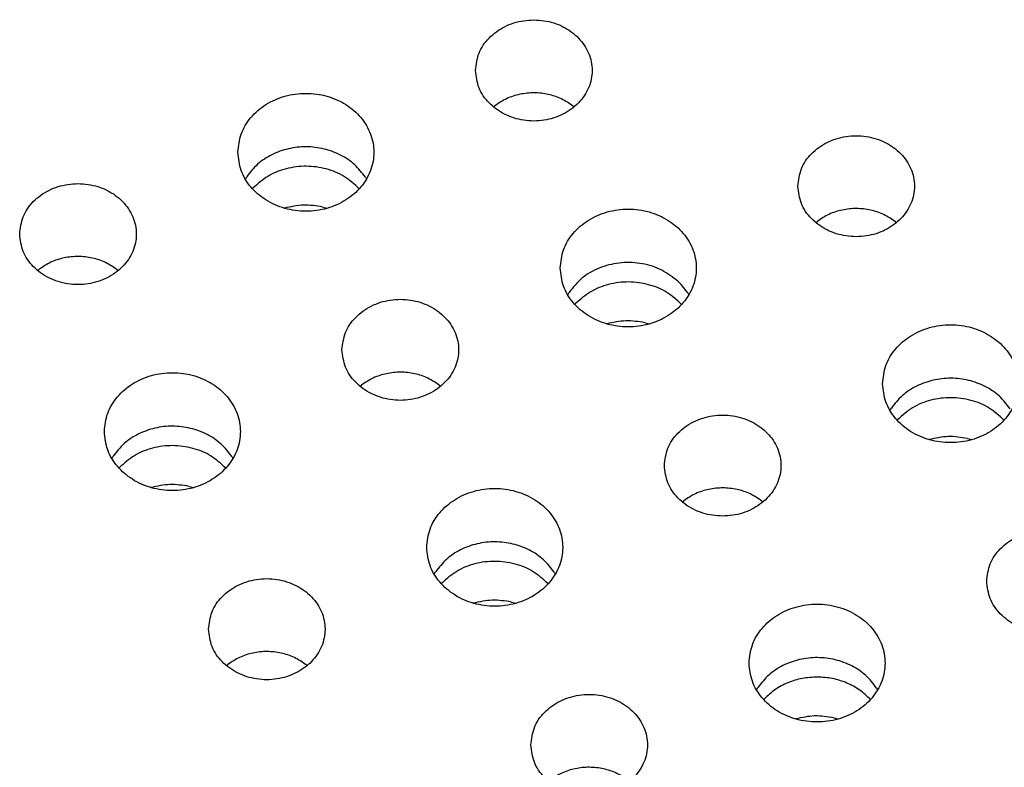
# Model space of a CAD drawing. Header units: inches. Extents: x -129 to 664, y -381 to 179.
# Tile 36 of 109: x -32 to -22, y -314 to -306. Entities that reach past the tile are written whole.
import ezdxf

# ---------------------------------------------------------------- set-up
doc = ezdxf.new("R2010")
doc.units = ezdxf.units.IN
doc.layers.add('1', color=7, linetype='Continuous')

# ---------------------------------------------------------------- blocks, each defined once
blk = doc.blocks.new('insulator_top2_E7018-25457__230', base_point=(-87.509, -353.663))
at = {"color": 7, "linetype": 'Continuous'}
for p, q in [((-27.306, -307.186), (-27.291, -307.174)), ((-26.487, -307.177), (-26.476, -307.186)), ((-29.861, -307.928), (-29.847, -307.904)), ((-28.625, -307.91), (-28.614, -307.929)), ((-23.987, -308.377), (-23.972, -308.364)), ((-23.168, -308.368), (-23.157, -308.377)), ((-31.999, -308.87), (-31.984, -308.857)), ((-31.18, -308.861), (-31.169, -308.87)), ((-26.542, -309.119), (-26.528, -309.095)), ((-25.306, -309.1), (-25.296, -309.119)), ((-28.68, -310.06), (-28.666, -310.048)), ((-27.861, -310.051), (-27.851, -310.061)), ((-23.224, -310.309), (-23.21, -310.285)), ((-31.236, -310.803), (-31.222, -310.779)), ((-30, -310.784), (-29.989, -310.803)), ((-25.362, -311.251), (-25.347, -311.238)), ((-24.543, -311.242), (-24.532, -311.251)), ((-27.917, -311.993), (-27.903, -311.969)), ((-26.681, -311.974), (-26.67, -311.993)), ((-30.055, -312.934), (-30.04, -312.922)), ((-29.236, -312.926), (-29.225, -312.935)), ((-24.598, -313.183), (-24.584, -313.159)), ((-23.362, -313.165), (-23.352, -313.184))]:
    blk.add_line(p, q, dxfattribs=at)
for points, knots in [([(-27.491, -306.811), (-27.484, -306.872), (-27.469, -306.996), (-27.356, -307.156), (-27.194, -307.272), (-26.996, -307.334), (-26.786, -307.334), (-26.589, -307.272), (-26.426, -307.156), (-26.317, -306.996), (-26.278, -306.811), (-26.317, -306.627), (-26.426, -306.467), (-26.589, -306.35), (-26.786, -306.289), (-26.996, -306.289), (-27.194, -306.35), (-27.356, -306.467), (-27.469, -306.627), (-27.484, -306.75), (-27.491, -306.811)], [0, 0, 0, 0, 0.181365, 0.369194, 0.566516, 0.771824, 0.980202, 1.18551, 1.382833, 1.570662, 1.752027, 1.933392, 2.121221, 2.318543, 2.523851, 2.732229, 2.937537, 3.134859, 3.322688, 3.504053, 3.504053, 3.504053, 3.504053]), ([(-29.938, -307.653), (-29.931, -307.717), (-29.917, -307.846), (-29.81, -308.019), (-29.653, -308.154), (-29.455, -308.24), (-29.238, -308.269), (-29.02, -308.24), (-28.823, -308.154), (-28.665, -308.019), (-28.562, -307.846), (-28.526, -307.653), (-28.562, -307.46), (-28.665, -307.287), (-28.823, -307.152), (-29.02, -307.066), (-29.238, -307.037), (-29.455, -307.066), (-29.653, -307.152), (-29.81, -307.287), (-29.917, -307.46), (-29.931, -307.589), (-29.938, -307.653)], [0, 0, 0, 0, 0.190439, 0.386512, 0.591376, 0.804667, 1.023004, 1.241341, 1.454632, 1.659496, 1.855569, 2.046008, 2.236447, 2.43252, 2.637384, 2.850675, 3.069012, 3.287349, 3.50064, 3.705504, 3.901578, 4.092016, 4.092016, 4.092016, 4.092016]), ([(-26.487, -307.177), (-26.526, -307.151), (-26.604, -307.097), (-26.743, -307.053), (-26.888, -307.036), (-27.034, -307.052), (-27.173, -307.095), (-27.252, -307.148), (-27.291, -307.174)], [0, 0, 0, 0, 0.1402463, 0.2843155, 0.4305321, 0.576794, 0.7209904, 0.8614201, 0.8614201, 0.8614201, 0.8614201]), ([(-24.172, -308.002), (-24.165, -308.063), (-24.15, -308.186), (-24.037, -308.346), (-23.875, -308.463), (-23.677, -308.524), (-23.468, -308.524), (-23.27, -308.463), (-23.107, -308.346), (-22.998, -308.186), (-22.96, -308.002), (-22.998, -307.817), (-23.107, -307.657), (-23.27, -307.541), (-23.468, -307.48), (-23.677, -307.48), (-23.875, -307.541), (-24.037, -307.657), (-24.15, -307.817), (-24.165, -307.941), (-24.172, -308.002)], [0, 0, 0, 0, 0.181365, 0.369194, 0.566516, 0.771824, 0.980202, 1.18551, 1.382833, 1.570662, 1.752027, 1.933392, 2.121221, 2.318543, 2.523851, 2.732229, 2.937537, 3.134859, 3.322688, 3.504053, 3.504053, 3.504053, 3.504053]), ([(-28.625, -307.91), (-28.66, -307.865), (-28.73, -307.773), (-28.879, -307.675), (-29.05, -307.612), (-29.234, -307.59), (-29.418, -307.61), (-29.59, -307.672), (-29.74, -307.768), (-29.812, -307.86), (-29.847, -307.904)], [0, 0, 0, 0, 0.169498, 0.345491, 0.526995, 0.711655, 0.896376, 1.078052, 1.254286, 1.424031, 1.424031, 1.424031, 1.424031]), ([(-32.184, -308.495), (-32.177, -308.556), (-32.162, -308.68), (-32.049, -308.839), (-31.887, -308.956), (-31.689, -309.017), (-31.48, -309.017), (-31.282, -308.956), (-31.119, -308.839), (-31.01, -308.68), (-30.972, -308.495), (-31.01, -308.31), (-31.119, -308.15), (-31.282, -308.034), (-31.48, -307.973), (-31.689, -307.973), (-31.887, -308.034), (-32.049, -308.15), (-32.162, -308.31), (-32.177, -308.434), (-32.184, -308.495)], [0, 0, 0, 0, 0.181365, 0.369194, 0.566516, 0.771824, 0.980202, 1.18551, 1.382833, 1.570662, 1.752027, 1.933392, 2.121221, 2.318543, 2.523851, 2.732229, 2.937537, 3.134859, 3.322688, 3.504053, 3.504053, 3.504053, 3.504053]), ([(-26.619, -308.844), (-26.612, -308.907), (-26.598, -309.037), (-26.491, -309.209), (-26.334, -309.344), (-26.136, -309.43), (-25.919, -309.46), (-25.702, -309.43), (-25.505, -309.344), (-25.346, -309.209), (-25.243, -309.037), (-25.207, -308.844), (-25.243, -308.65), (-25.346, -308.478), (-25.505, -308.343), (-25.702, -308.257), (-25.919, -308.227), (-26.136, -308.257), (-26.334, -308.343), (-26.491, -308.478), (-26.598, -308.65), (-26.612, -308.78), (-26.619, -308.844)], [0, 0, 0, 0, 0.190439, 0.386512, 0.591376, 0.804667, 1.023004, 1.241341, 1.454632, 1.659496, 1.855569, 2.046008, 2.236447, 2.43252, 2.637384, 2.850675, 3.069012, 3.287349, 3.50064, 3.705504, 3.901578, 4.092016, 4.092016, 4.092016, 4.092016]), ([(-23.168, -308.368), (-23.207, -308.341), (-23.286, -308.288), (-23.424, -308.243), (-23.569, -308.227), (-23.715, -308.242), (-23.854, -308.285), (-23.933, -308.338), (-23.972, -308.364)], [0, 0, 0, 0, 0.1402464, 0.2843158, 0.4305326, 0.5767947, 0.7209914, 0.8614213, 0.8614213, 0.8614213, 0.8614213]), ([(-31.18, -308.861), (-31.219, -308.835), (-31.298, -308.781), (-31.436, -308.737), (-31.581, -308.72), (-31.727, -308.735), (-31.866, -308.778), (-31.945, -308.831), (-31.984, -308.857)], [0, 0, 0, 0, 0.1402466, 0.2843162, 0.4305331, 0.5767954, 0.7209922, 0.8614222, 0.8614222, 0.8614222, 0.8614222]), ([(-25.424, -308.965), (-25.48, -308.925), (-25.593, -308.843), (-25.799, -308.787), (-26.014, -308.783), (-26.219, -308.836), (-26.402, -308.938), (-26.487, -309.043), (-26.528, -309.095)], [0, 0, 0, 0, 0.204407, 0.415613, 0.629556, 0.841331, 1.046699, 1.243494, 1.243494, 1.243494, 1.243494]), ([(-25.306, -309.1), (-25.323, -309.076), (-25.358, -309.026), (-25.402, -308.986), (-25.424, -308.965)], [0, 0, 0, 0, 0.0890431, 0.1798828, 0.1798828, 0.1798828, 0.1798828]), ([(-28.866, -309.685), (-28.858, -309.746), (-28.843, -309.87), (-28.73, -310.03), (-28.568, -310.146), (-28.37, -310.208), (-28.161, -310.208), (-27.963, -310.146), (-27.8, -310.03), (-27.691, -309.87), (-27.653, -309.685), (-27.691, -309.501), (-27.8, -309.341), (-27.963, -309.224), (-28.161, -309.163), (-28.37, -309.163), (-28.568, -309.224), (-28.73, -309.341), (-28.843, -309.501), (-28.858, -309.625), (-28.866, -309.685)], [0, 0, 0, 0, 0.181365, 0.369194, 0.566516, 0.771824, 0.980202, 1.18551, 1.382833, 1.570662, 1.752027, 1.933392, 2.121221, 2.318543, 2.523851, 2.732229, 2.937537, 3.134859, 3.322688, 3.504053, 3.504053, 3.504053, 3.504053]), ([(-23.3, -310.034), (-23.294, -310.098), (-23.28, -310.227), (-23.172, -310.4), (-23.015, -310.535), (-22.818, -310.621), (-22.6, -310.65), (-22.383, -310.621), (-22.186, -310.535), (-22.028, -310.4), (-21.924, -310.227), (-21.889, -310.034), (-21.924, -309.841), (-22.028, -309.668), (-22.186, -309.533), (-22.383, -309.447), (-22.6, -309.418), (-22.818, -309.447), (-23.015, -309.533), (-23.172, -309.668), (-23.28, -309.841), (-23.294, -309.97), (-23.3, -310.034)], [0, 0, 0, 0, 0.190439, 0.386512, 0.591376, 0.804667, 1.023004, 1.241341, 1.454632, 1.659496, 1.855569, 2.046008, 2.236447, 2.43252, 2.637384, 2.850675, 3.069012, 3.287349, 3.50064, 3.705504, 3.901578, 4.092016, 4.092016, 4.092016, 4.092016]), ([(-31.312, -310.527), (-31.306, -310.591), (-31.292, -310.72), (-31.184, -310.893), (-31.027, -311.028), (-30.83, -311.114), (-30.612, -311.143), (-30.395, -311.114), (-30.198, -311.028), (-30.04, -310.893), (-29.936, -310.72), (-29.901, -310.527), (-29.936, -310.334), (-30.04, -310.161), (-30.198, -310.026), (-30.395, -309.94), (-30.612, -309.911), (-30.83, -309.94), (-31.027, -310.026), (-31.184, -310.161), (-31.292, -310.334), (-31.306, -310.463), (-31.312, -310.527)], [0, 0, 0, 0, 0.190439, 0.386512, 0.591376, 0.804667, 1.023004, 1.241341, 1.454632, 1.659496, 1.855569, 2.046008, 2.236447, 2.43252, 2.637384, 2.850675, 3.069012, 3.287349, 3.50064, 3.705504, 3.901578, 4.092016, 4.092016, 4.092016, 4.092016]), ([(-27.861, -310.051), (-27.9, -310.025), (-27.979, -309.971), (-28.117, -309.927), (-28.263, -309.91), (-28.408, -309.926), (-28.547, -309.969), (-28.626, -310.022), (-28.666, -310.048)], [0, 0, 0, 0, 0.1402466, 0.2843162, 0.4305331, 0.5767954, 0.7209922, 0.8614222, 0.8614222, 0.8614222, 0.8614222]), ([(-21.988, -310.291), (-22.022, -310.246), (-22.093, -310.154), (-22.242, -310.056), (-22.413, -309.993), (-22.597, -309.971), (-22.781, -309.991), (-22.953, -310.053), (-23.103, -310.149), (-23.175, -310.241), (-23.21, -310.285)], [0, 0, 0, 0, 0.169498, 0.345491, 0.526995, 0.711655, 0.896377, 1.078053, 1.254286, 1.424032, 1.424032, 1.424032, 1.424032]), ([(-25.547, -310.876), (-25.54, -310.937), (-25.525, -311.06), (-25.412, -311.22), (-25.25, -311.337), (-25.052, -311.398), (-24.842, -311.398), (-24.645, -311.337), (-24.482, -311.22), (-24.373, -311.06), (-24.334, -310.876), (-24.373, -310.691), (-24.482, -310.531), (-24.645, -310.415), (-24.842, -310.354), (-25.052, -310.354), (-25.25, -310.415), (-25.412, -310.531), (-25.525, -310.691), (-25.54, -310.815), (-25.547, -310.876)], [0, 0, 0, 0, 0.181365, 0.369194, 0.566516, 0.771824, 0.980202, 1.18551, 1.382833, 1.570662, 1.752027, 1.933392, 2.121221, 2.318543, 2.523851, 2.732229, 2.937537, 3.134859, 3.322688, 3.504053, 3.504053, 3.504053, 3.504053]), ([(-30, -310.784), (-30.034, -310.739), (-30.105, -310.647), (-30.254, -310.549), (-30.425, -310.486), (-30.609, -310.464), (-30.793, -310.484), (-30.964, -310.546), (-31.115, -310.642), (-31.187, -310.734), (-31.222, -310.779)], [0, 0, 0, 0, 0.169498, 0.345491, 0.526995, 0.711655, 0.896377, 1.078053, 1.254286, 1.424031, 1.424031, 1.424031, 1.424031]), ([(-27.994, -311.718), (-27.987, -311.781), (-27.973, -311.911), (-27.866, -312.083), (-27.708, -312.218), (-27.511, -312.304), (-27.294, -312.334), (-27.076, -312.304), (-26.879, -312.218), (-26.721, -312.083), (-26.618, -311.911), (-26.582, -311.718), (-26.618, -311.524), (-26.721, -311.352), (-26.879, -311.217), (-27.076, -311.131), (-27.294, -311.102), (-27.511, -311.131), (-27.708, -311.217), (-27.866, -311.352), (-27.973, -311.524), (-27.987, -311.654), (-27.994, -311.718)], [0, 0, 0, 0, 0.190439, 0.386512, 0.591376, 0.804667, 1.023004, 1.241341, 1.454632, 1.659496, 1.855569, 2.046008, 2.236447, 2.43252, 2.637384, 2.850675, 3.069012, 3.287349, 3.50064, 3.705504, 3.901578, 4.092016, 4.092016, 4.092016, 4.092016]), ([(-24.543, -311.242), (-24.582, -311.215), (-24.66, -311.162), (-24.799, -311.117), (-24.944, -311.101), (-25.09, -311.116), (-25.228, -311.159), (-25.308, -311.212), (-25.347, -311.238)], [0, 0, 0, 0, 0.1402467, 0.2843163, 0.4305333, 0.5767957, 0.7209926, 0.8614227, 0.8614227, 0.8614227, 0.8614227]), ([(-22.228, -312.066), (-22.221, -312.127), (-22.206, -312.251), (-22.093, -312.411), (-21.931, -312.527), (-21.733, -312.589), (-21.524, -312.589), (-21.326, -312.527), (-21.163, -312.411), (-21.054, -312.251), (-21.016, -312.066), (-21.054, -311.882), (-21.163, -311.722), (-21.326, -311.605), (-21.524, -311.544), (-21.733, -311.544), (-21.931, -311.605), (-22.093, -311.722), (-22.206, -311.882), (-22.221, -312.005), (-22.228, -312.066)], [0, 0, 0, 0, 0.181365, 0.369194, 0.566516, 0.771824, 0.980202, 1.18551, 1.382833, 1.570662, 1.752027, 1.933392, 2.121221, 2.318543, 2.523851, 2.732229, 2.937537, 3.134859, 3.322688, 3.504053, 3.504053, 3.504053, 3.504053]), ([(-26.681, -311.974), (-26.716, -311.929), (-26.786, -311.837), (-26.935, -311.739), (-27.106, -311.676), (-27.29, -311.654), (-27.474, -311.674), (-27.646, -311.736), (-27.796, -311.833), (-27.868, -311.924), (-27.903, -311.969)], [0, 0, 0, 0, 0.169498, 0.345491, 0.526996, 0.711655, 0.896377, 1.078053, 1.254287, 1.424032, 1.424032, 1.424032, 1.424032]), ([(-30.24, -312.559), (-30.233, -312.62), (-30.218, -312.744), (-30.105, -312.904), (-29.943, -313.02), (-29.745, -313.082), (-29.536, -313.082), (-29.338, -313.02), (-29.175, -312.904), (-29.066, -312.744), (-29.028, -312.559), (-29.066, -312.375), (-29.175, -312.215), (-29.338, -312.098), (-29.536, -312.037), (-29.745, -312.037), (-29.943, -312.098), (-30.105, -312.215), (-30.218, -312.375), (-30.233, -312.499), (-30.24, -312.559)], [0, 0, 0, 0, 0.181365, 0.369194, 0.566516, 0.771824, 0.980202, 1.18551, 1.382833, 1.570662, 1.752027, 1.933392, 2.121221, 2.318543, 2.523851, 2.732229, 2.937537, 3.134859, 3.322688, 3.504053, 3.504053, 3.504053, 3.504053]), ([(-24.675, -312.908), (-24.668, -312.972), (-24.654, -313.101), (-24.547, -313.274), (-24.39, -313.409), (-24.192, -313.495), (-23.975, -313.524), (-23.758, -313.495), (-23.561, -313.409), (-23.402, -313.274), (-23.299, -313.101), (-23.263, -312.908), (-23.299, -312.715), (-23.402, -312.542), (-23.561, -312.407), (-23.758, -312.321), (-23.975, -312.292), (-24.192, -312.321), (-24.39, -312.407), (-24.547, -312.542), (-24.654, -312.715), (-24.668, -312.844), (-24.675, -312.908)], [0, 0, 0, 0, 0.190439, 0.386512, 0.591376, 0.804667, 1.023004, 1.241341, 1.454632, 1.659496, 1.855569, 2.046008, 2.236447, 2.43252, 2.637384, 2.850675, 3.069012, 3.287349, 3.50064, 3.705504, 3.901578, 4.092016, 4.092016, 4.092016, 4.092016]), ([(-29.236, -312.926), (-29.275, -312.899), (-29.353, -312.845), (-29.492, -312.801), (-29.637, -312.784), (-29.783, -312.8), (-29.922, -312.843), (-30.001, -312.896), (-30.04, -312.922)], [0, 0, 0, 0, 0.1402464, 0.2843158, 0.4305324, 0.5767945, 0.7209911, 0.8614209, 0.8614209, 0.8614209, 0.8614209]), ([(-23.362, -313.165), (-23.397, -313.12), (-23.467, -313.028), (-23.617, -312.93), (-23.787, -312.867), (-23.971, -312.845), (-24.156, -312.865), (-24.327, -312.927), (-24.478, -313.023), (-24.549, -313.115), (-24.584, -313.159)], [0, 0, 0, 0, 0.169498, 0.345491, 0.526996, 0.711655, 0.896377, 1.078053, 1.254287, 1.424032, 1.424032, 1.424032, 1.424032]), ([(-26.922, -313.75), (-26.914, -313.811), (-26.899, -313.935), (-26.786, -314.094), (-26.624, -314.211), (-26.426, -314.272), (-26.217, -314.272), (-26.019, -314.211), (-25.856, -314.094), (-25.747, -313.935), (-25.709, -313.75), (-25.747, -313.565), (-25.856, -313.405), (-26.019, -313.289), (-26.217, -313.228), (-26.426, -313.228), (-26.624, -313.289), (-26.786, -313.405), (-26.899, -313.565), (-26.914, -313.689), (-26.922, -313.75)], [0, 0, 0, 0, 0.181365, 0.369194, 0.566516, 0.771824, 0.980202, 1.18551, 1.382833, 1.570662, 1.752027, 1.933392, 2.121221, 2.318543, 2.523851, 2.732229, 2.937537, 3.134859, 3.322688, 3.504053, 3.504053, 3.504053, 3.504053]), ([(-25.917, -314.116), (-25.956, -314.09), (-26.035, -314.036), (-26.173, -313.992), (-26.319, -313.975), (-26.464, -313.99), (-26.603, -314.033), (-26.682, -314.086), (-26.722, -314.112)], [0, 0, 0, 0, 0.1402465, 0.2843159, 0.4305326, 0.5767948, 0.7209915, 0.8614214, 0.8614214, 0.8614214, 0.8614214])]:
    blk.add_open_spline(points, degree=3, knots=knots, dxfattribs=at)
blk = doc.blocks.new('insulator_top1_E7018-25456__294', base_point=(-87.509, -354.063))
at = {"color": 7, "linetype": 'Continuous'}
for p, q in [((-27.306, -307.186), (-27.291, -307.174)), ((-26.487, -307.177), (-26.476, -307.186)), ((-29.787, -308.028), (-29.783, -308.023)), ((-29.065, -308.216), (-29.017, -308.228)), ((-23.987, -308.377), (-23.972, -308.364)), ((-23.168, -308.368), (-23.157, -308.377)), ((-31.999, -308.87), (-31.984, -308.857)), ((-31.18, -308.861), (-31.169, -308.87)), ((-26.469, -309.218), (-26.464, -309.213)), ((-25.746, -309.406), (-25.699, -309.418)), ((-28.68, -310.06), (-28.666, -310.048)), ((-27.861, -310.051), (-27.851, -310.061)), ((-23.15, -310.409), (-23.145, -310.404)), ((-22.427, -310.597), (-22.38, -310.609)), ((-31.162, -310.902), (-31.157, -310.897)), ((-30.439, -311.09), (-30.392, -311.102)), ((-25.362, -311.251), (-25.347, -311.238)), ((-24.543, -311.242), (-24.532, -311.251)), ((-27.843, -312.092), (-27.839, -312.087)), ((-27.121, -312.28), (-27.073, -312.292)), ((-30.055, -312.934), (-30.04, -312.922)), ((-29.236, -312.926), (-29.225, -312.935)), ((-24.525, -313.283), (-24.52, -313.278)), ((-23.802, -313.471), (-23.755, -313.483))]:
    blk.add_line(p, q, dxfattribs=at)
for points, knots in [([(-26.487, -307.177), (-26.526, -307.151), (-26.604, -307.097), (-26.743, -307.053), (-26.888, -307.036), (-27.034, -307.052), (-27.173, -307.095), (-27.252, -307.148), (-27.291, -307.174)], [0, 0, 0, 0, 0.1402463, 0.2843155, 0.4305321, 0.576794, 0.7209904, 0.8614201, 0.8614201, 0.8614201, 0.8614201]), ([(-28.688, -308.028), (-28.737, -307.983), (-28.836, -307.893), (-29.028, -307.816), (-29.234, -307.788), (-29.441, -307.814), (-29.634, -307.889), (-29.734, -307.979), (-29.783, -308.023)], [0, 0, 0, 0, 0.196081, 0.399663, 0.607702, 0.81582, 1.019616, 1.215979, 1.215979, 1.215979, 1.215979]), ([(-29.065, -308.216), (-29.131, -308.205), (-29.263, -308.185), (-29.394, -308.214), (-29.459, -308.228)], [0, 0, 0, 0, 0.1989559, 0.39741, 0.39741, 0.39741, 0.39741]), ([(-23.168, -308.368), (-23.207, -308.341), (-23.286, -308.288), (-23.424, -308.243), (-23.569, -308.227), (-23.715, -308.242), (-23.854, -308.285), (-23.933, -308.338), (-23.972, -308.364)], [0, 0, 0, 0, 0.1402464, 0.2843158, 0.4305326, 0.5767947, 0.7209914, 0.8614213, 0.8614213, 0.8614213, 0.8614213]), ([(-31.18, -308.861), (-31.219, -308.835), (-31.298, -308.781), (-31.436, -308.737), (-31.581, -308.72), (-31.727, -308.735), (-31.866, -308.778), (-31.945, -308.831), (-31.984, -308.857)], [0, 0, 0, 0, 0.1402466, 0.2843162, 0.4305331, 0.5767954, 0.7209922, 0.8614222, 0.8614222, 0.8614222, 0.8614222]), ([(-25.37, -309.218), (-25.418, -309.174), (-25.517, -309.083), (-25.709, -309.007), (-25.915, -308.978), (-26.122, -309.005), (-26.315, -309.08), (-26.415, -309.169), (-26.464, -309.213)], [0, 0, 0, 0, 0.196081, 0.399663, 0.607702, 0.815819, 1.019615, 1.215978, 1.215978, 1.215978, 1.215978]), ([(-25.746, -309.406), (-25.812, -309.396), (-25.944, -309.375), (-26.075, -309.404), (-26.14, -309.418)], [0, 0, 0, 0, 0.1989564, 0.397411, 0.397411, 0.397411, 0.397411]), ([(-27.861, -310.051), (-27.9, -310.025), (-27.979, -309.971), (-28.117, -309.927), (-28.263, -309.91), (-28.408, -309.926), (-28.547, -309.969), (-28.626, -310.022), (-28.666, -310.048)], [0, 0, 0, 0, 0.1402466, 0.2843162, 0.4305331, 0.5767954, 0.7209922, 0.8614222, 0.8614222, 0.8614222, 0.8614222]), ([(-22.051, -310.408), (-22.099, -310.364), (-22.198, -310.273), (-22.39, -310.197), (-22.597, -310.169), (-22.804, -310.195), (-22.996, -310.27), (-23.096, -310.36), (-23.145, -310.404)], [0, 0, 0, 0, 0.196081, 0.399664, 0.607703, 0.815821, 1.019617, 1.21598, 1.21598, 1.21598, 1.21598]), ([(-22.427, -310.597), (-22.493, -310.586), (-22.626, -310.566), (-22.756, -310.595), (-22.821, -310.609)], [0, 0, 0, 0, 0.1989568, 0.3974117, 0.3974117, 0.3974117, 0.3974117]), ([(-30.063, -310.902), (-30.111, -310.857), (-30.21, -310.767), (-30.402, -310.69), (-30.609, -310.662), (-30.816, -310.688), (-31.008, -310.763), (-31.108, -310.853), (-31.157, -310.897)], [0, 0, 0, 0, 0.196081, 0.399664, 0.607703, 0.81582, 1.019616, 1.215979, 1.215979, 1.215979, 1.215979]), ([(-30.439, -311.09), (-30.505, -311.08), (-30.638, -311.059), (-30.768, -311.088), (-30.833, -311.102)], [0, 0, 0, 0, 0.1989557, 0.3974094, 0.3974094, 0.3974094, 0.3974094]), ([(-24.543, -311.242), (-24.582, -311.215), (-24.66, -311.162), (-24.799, -311.117), (-24.944, -311.101), (-25.09, -311.116), (-25.228, -311.159), (-25.308, -311.212), (-25.347, -311.238)], [0, 0, 0, 0, 0.1402467, 0.2843163, 0.4305333, 0.5767957, 0.7209926, 0.8614227, 0.8614227, 0.8614227, 0.8614227]), ([(-26.744, -312.092), (-26.793, -312.048), (-26.892, -311.957), (-27.084, -311.881), (-27.29, -311.852), (-27.497, -311.879), (-27.69, -311.954), (-27.79, -312.043), (-27.839, -312.087)], [0, 0, 0, 0, 0.196081, 0.399663, 0.607702, 0.81582, 1.019615, 1.215978, 1.215978, 1.215978, 1.215978]), ([(-27.121, -312.28), (-27.187, -312.27), (-27.319, -312.249), (-27.45, -312.278), (-27.515, -312.292)], [0, 0, 0, 0, 0.1989561, 0.3974104, 0.3974104, 0.3974104, 0.3974104]), ([(-29.236, -312.926), (-29.275, -312.899), (-29.353, -312.845), (-29.492, -312.801), (-29.637, -312.784), (-29.783, -312.8), (-29.922, -312.843), (-30.001, -312.896), (-30.04, -312.922)], [0, 0, 0, 0, 0.1402464, 0.2843158, 0.4305324, 0.5767945, 0.7209911, 0.8614209, 0.8614209, 0.8614209, 0.8614209]), ([(-23.971, -313.052), (-24.024, -313.055), (-24.128, -313.06), (-24.276, -313.106), (-24.412, -313.176), (-24.484, -313.244), (-24.52, -313.278)], [0, 0, 0, 0, 0.1565268, 0.3111882, 0.4623842, 0.609118, 0.609118, 0.609118, 0.609118]), ([(-23.426, -313.283), (-23.461, -313.249), (-23.533, -313.18), (-23.668, -313.109), (-23.815, -313.061), (-23.919, -313.055), (-23.971, -313.052)], [0, 0, 0, 0, 0.1465194, 0.2975279, 0.4520623, 0.6085438, 0.6085438, 0.6085438, 0.6085438]), ([(-23.802, -313.471), (-23.868, -313.46), (-24, -313.44), (-24.131, -313.469), (-24.196, -313.483)], [0, 0, 0, 0, 0.1989565, 0.3974111, 0.3974111, 0.3974111, 0.3974111])]:
    blk.add_open_spline(points, degree=3, knots=knots, dxfattribs=at)
blk = doc.blocks.new('segment_160pin_assy_E7018-62555_1__298', base_point=(-87.509, -370.048))
for name, p in [('insulator_top2_E7018-25457__230', (-87.509, -353.663)), ('insulator_top1_E7018-25456__294', (-87.509, -354.063))]:
    blk.add_blockref(name, p)
blk = doc.blocks.new('hcdps_segment__299', base_point=(-87.509, -370.048))
blk.add_blockref('segment_160pin_assy_E7018-62555_1__298', (-87.509, -370.048))
blk = doc.blocks.new('gen1__300', base_point=(-27.051, -340.34))
blk.add_blockref('hcdps_segment__299', (-87.509, -370.048))
blk = doc.blocks.new('1__302', base_point=(-265.051, -517.34))
blk.add_blockref('gen1__300', (-27.051, -340.34))
blk = doc.blocks.new('hcdps_segment__303', base_point=(-265.051, -519.34))
at = {"layer": '1'}
blk.add_blockref('1__302', (-265.051, -517.34), dxfattribs=at)

msp = doc.modelspace()

# ---------------------------------------------------------------- block references
msp.add_blockref('hcdps_segment__303', (-265.051, -519.34))

doc.saveas('drawing.dxf')
